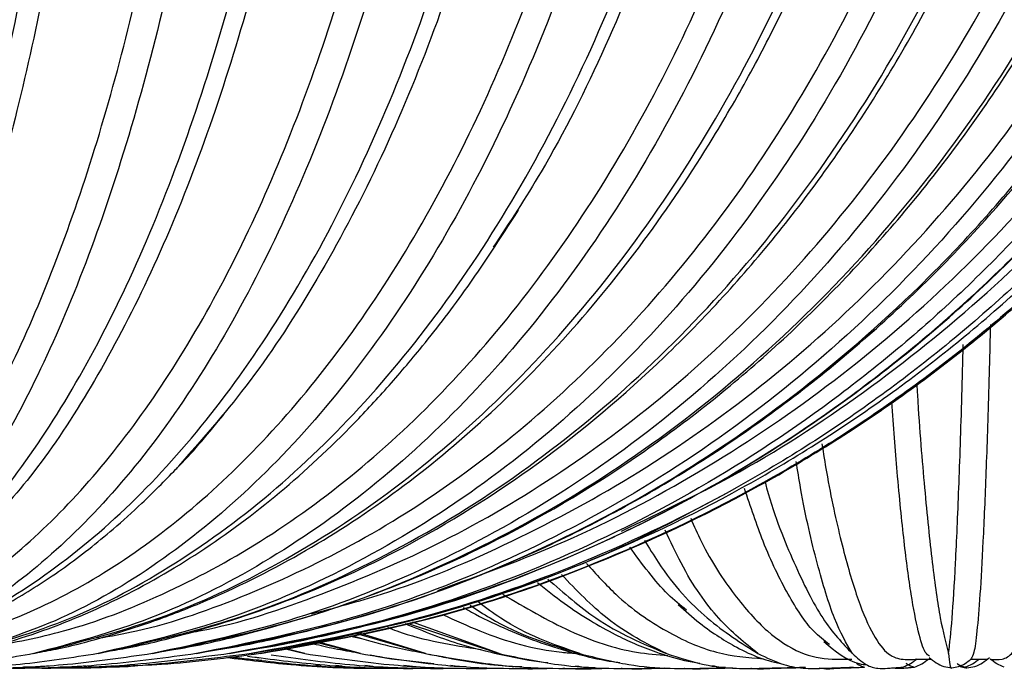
# Paper-space layout '_Izquierda' of a CAD drawing. Header units: millimetres. Extents: x -547 to 549, y -18 to 950.
# Tile 32 of 45: x 215 to 264, y 0 to 32. Entities that reach past the tile are written whole.
import ezdxf

# ---------------------------------------------------------------- set-up
doc = ezdxf.new("R2010")
doc.units = ezdxf.units.MM

psp = doc.layouts.new('_Izquierda')

# ---------------------------------------------------------------- linework, layer by layer
at = {"color": 7, "linetype": 'Continuous', "lineweight": 25}
for p, q in [((233.962, 2.315), (238.515, 0.804)), ((238.515, 0.804), (234.215, 2.367)), ((231.147, 1.664), (231.686, 1.559)), ((231.45, 1.793), (234.873, 0.804)), ((234.873, 0.804), (231.589, 1.822)), ((227.865, 1.049), (228.89, 0.804)), ((228.89, 0.804), (227.888, 1.054)), ((229.442, 1.376), (231.647, 0.804)), ((231.647, 0.804), (229.509, 1.39)), ((226.04, 0.677), (226.644, 0.586)), ((259.239, 0.532), (259.948, 0.532)), ((261.915, 0.532), (262.712, 0.532)), ((229.437, 0.225), (229.692, 0.201)), ((230.404, 0.224), (230.732, 0.193)), ((231.856, 0.224), (232.251, 0.184)), ((233.768, 0.224), (234.224, 0.175))]:
    psp.add_line(p, q, dxfattribs=at)
for points, knots in [([(198.879, 0.571), (199.623, 0.633), (201.237, 0.767), (203.722, 1.834), (206.329, 3.644), (208.919, 6.276), (211.444, 9.718), (213.855, 13.958), (216.104, 18.945), (218.147, 24.602), (219.948, 30.828), (221.478, 37.5), (222.719, 44.485), (223.667, 51.647), (224.323, 58.855), (224.702, 65.989), (224.824, 73.032), (224.702, 80.076), (224.323, 87.209), (223.667, 94.417), (222.719, 101.58), (221.478, 108.565), (219.948, 115.237), (218.147, 121.463), (216.104, 127.12), (213.855, 132.107), (211.444, 136.347), (208.919, 139.789), (206.329, 142.421), (203.722, 144.231), (201.25, 145.293), (199.651, 145.427), (198.92, 145.488)], [0, 0, 0, 0, 0.027329, 0.059252, 0.092167, 0.125939, 0.16041, 0.195397, 0.2307, 0.26611, 0.301411, 0.336393, 0.370857, 0.40462, 0.437525, 0.469436, 0.50025, 0.531063, 0.562975, 0.595879, 0.629642, 0.664106, 0.699088, 0.734389, 0.769799, 0.805103, 0.84009, 0.87456, 0.908332, 0.941247, 0.973171, 1, 1, 1, 1]), ([(199.119, 0.804), (199.995, 1.319), (201.746, 2.349), (204.285, 5.161), (206.708, 8.855), (208.978, 13.473), (211.065, 18.922), (212.936, 25.132), (214.568, 32.02), (215.937, 39.481), (217.023, 47.414), (217.811, 55.713), (218.291, 64.268), (218.455, 72.982), (218.295, 81.703), (217.816, 90.292), (217.028, 98.605), (215.943, 106.544), (214.576, 114.009), (212.946, 120.896), (211.074, 127.113), (208.99, 132.567), (206.72, 137.187), (204.296, 140.888), (201.758, 143.707), (199.999, 144.743), (199.119, 145.261)], [0, 0, 0, 0, 0.0415466, 0.0830538, 0.1248915, 0.1663941, 0.2079477, 0.249771, 0.2912437, 0.3328588, 0.3746407, 0.4160973, 0.4577912, 0.4997661, 0.5417224, 0.5835033, 0.6253542, 0.6668347, 0.7084302, 0.7502272, 0.7916871, 0.8333544, 0.8750907, 0.9165444, 0.9582891, 1, 1, 1, 1]), ([(203.599, 0.725), (204.081, 0.762), (205.706, 0.887), (208.482, 1.849), (211.911, 3.639), (215.317, 6.277), (218.638, 9.718), (221.81, 13.958), (224.768, 18.945), (227.455, 24.602), (229.823, 30.828), (231.835, 37.5), (233.469, 44.485), (234.714, 51.647), (235.578, 58.855), (236.076, 65.989), (236.237, 73.032), (236.076, 80.076), (235.578, 87.209), (234.714, 94.417), (233.469, 101.58), (231.835, 108.565), (229.823, 115.237), (227.455, 121.463), (224.768, 127.12), (221.81, 132.107), (218.638, 136.347), (215.317, 139.788), (211.911, 142.425), (208.482, 144.216), (205.701, 145.179), (204.071, 145.304), (203.584, 145.342)], [0, 0, 0, 0, 0.013855, 0.046667, 0.080497, 0.115209, 0.150638, 0.186598, 0.222883, 0.259278, 0.295561, 0.331516, 0.366938, 0.40164, 0.43546, 0.468259, 0.499929, 0.5316, 0.564399, 0.598218, 0.632921, 0.668343, 0.704298, 0.740581, 0.776975, 0.813261, 0.849221, 0.88465, 0.919362, 0.953192, 0.986004, 1, 1, 1, 1]), ([(203.625, 145.261), (204.652, 144.745), (206.705, 143.715), (209.68, 140.903), (212.519, 137.21), (215.178, 132.592), (217.621, 127.143), (219.813, 120.932), (221.724, 114.045), (223.326, 106.584), (224.597, 98.651), (225.52, 90.352), (226.082, 81.797), (226.273, 73.083), (226.086, 64.361), (225.526, 55.772), (224.603, 47.46), (223.333, 39.521), (221.733, 32.056), (219.824, 25.169), (217.632, 18.951), (215.191, 13.498), (212.534, 8.878), (209.694, 5.177), (206.719, 2.358), (204.656, 1.322), (203.625, 0.804)], [0, 0, 0, 0, 0.041547, 0.083054, 0.124892, 0.166394, 0.207948, 0.249771, 0.291244, 0.332859, 0.374641, 0.416097, 0.457791, 0.499766, 0.541722, 0.583503, 0.625354, 0.666835, 0.70843, 0.750227, 0.791687, 0.833354, 0.875091, 0.916544, 0.958289, 1, 1, 1, 1]), ([(203.625, 0.804), (204.832, 1.319), (207.245, 2.349), (210.744, 5.161), (214.084, 8.855), (217.212, 13.473), (220.087, 18.922), (222.666, 25.132), (224.915, 32.02), (226.802, 39.481), (228.298, 47.414), (229.384, 55.713), (230.046, 64.268), (230.27, 72.982), (230.051, 81.703), (229.391, 90.292), (228.305, 98.605), (226.81, 106.544), (224.926, 114.009), (222.68, 120.896), (220.101, 127.113), (217.228, 132.567), (214.101, 137.187), (210.76, 140.888), (207.262, 143.707), (204.837, 144.743), (203.625, 145.261)], [0, 0, 0, 0, 0.041547, 0.083054, 0.124892, 0.166394, 0.207948, 0.249771, 0.291244, 0.332859, 0.374641, 0.416097, 0.457791, 0.499766, 0.541722, 0.583503, 0.625354, 0.666835, 0.70843, 0.750227, 0.791687, 0.833354, 0.875091, 0.916544, 0.958289, 1, 1, 1, 1]), ([(207.894, 145.261), (209.245, 144.745), (211.945, 143.715), (215.857, 140.903), (219.59, 137.21), (223.087, 132.592), (226.3, 127.143), (229.182, 120.932), (231.695, 114.045), (233.802, 106.584), (235.474, 98.651), (236.688, 90.352), (237.427, 81.797), (237.679, 73.083), (237.433, 64.361), (236.696, 55.772), (235.482, 47.46), (233.812, 39.521), (231.707, 32.056), (229.197, 25.169), (226.314, 18.951), (223.104, 13.498), (219.609, 8.878), (215.875, 5.177), (211.963, 2.358), (209.25, 1.322), (207.894, 0.804)], [0, 0, 0, 0, 0.041547, 0.083054, 0.124892, 0.166394, 0.207948, 0.249771, 0.291244, 0.332859, 0.374641, 0.416097, 0.457791, 0.499766, 0.541722, 0.583503, 0.625354, 0.666835, 0.70843, 0.750227, 0.791687, 0.833354, 0.875091, 0.916544, 0.958289, 1, 1, 1, 1]), ([(207.894, 0.804), (209.414, 1.319), (212.451, 2.349), (216.855, 5.161), (221.058, 8.855), (224.996, 13.473), (228.614, 18.922), (231.86, 25.132), (234.69, 32.02), (237.064, 39.481), (238.947, 47.414), (240.314, 55.713), (241.147, 64.268), (241.429, 72.982), (241.153, 81.703), (240.322, 90.292), (238.956, 98.605), (237.074, 106.544), (234.704, 114.009), (231.877, 120.896), (228.631, 127.113), (225.015, 132.567), (221.08, 137.187), (216.875, 140.888), (212.472, 143.707), (209.42, 144.743), (207.894, 145.261)], [0, 0, 0, 0, 0.041547, 0.083054, 0.124892, 0.166394, 0.207948, 0.249771, 0.291244, 0.332859, 0.374641, 0.416097, 0.457791, 0.499766, 0.541722, 0.583503, 0.625354, 0.666835, 0.70843, 0.750227, 0.791687, 0.833354, 0.875091, 0.916544, 0.958289, 1, 1, 1, 1]), ([(208.105, 0.822), (208.311, 0.837), (209.914, 0.957), (212.929, 1.865), (217.127, 3.635), (221.295, 6.279), (225.36, 9.717), (229.241, 13.958), (232.862, 18.945), (236.151, 24.602), (239.049, 30.828), (241.512, 37.5), (243.511, 44.485), (245.035, 51.647), (246.092, 58.855), (246.701, 65.989), (246.898, 73.032), (246.701, 80.076), (246.092, 87.209), (245.035, 94.417), (243.511, 101.58), (241.512, 108.565), (239.049, 115.237), (236.151, 121.463), (232.862, 127.12), (229.241, 132.107), (225.36, 136.347), (221.295, 139.786), (217.127, 142.43), (212.929, 144.2), (209.916, 145.107), (208.315, 145.227), (208.111, 145.242)], [0, 0, 0, 0, 0.0049256, 0.0383465, 0.072805, 0.1081613, 0.1442485, 0.1808763, 0.2178357, 0.2549062, 0.291863, 0.3284858, 0.3645657, 0.3999127, 0.4343601, 0.4677685, 0.5000271, 0.5322857, 0.5656941, 0.6001415, 0.6354885, 0.6715684, 0.7081912, 0.7451481, 0.7822185, 0.8191779, 0.8558057, 0.891893, 0.9272492, 0.9617077, 0.9951286, 1, 1, 1, 1]), ([(211.86, 145.261), (213.512, 144.745), (216.816, 143.715), (221.603, 140.903), (226.172, 137.21), (230.451, 132.592), (234.384, 127.143), (237.911, 120.932), (240.987, 114.045), (243.566, 106.584), (245.612, 98.651), (247.098, 90.352), (248.003, 81.797), (248.31, 73.083), (248.009, 64.361), (247.107, 55.772), (245.622, 47.46), (243.578, 39.521), (241.002, 32.056), (237.929, 25.169), (234.402, 18.951), (230.473, 13.498), (226.195, 8.878), (221.625, 5.177), (216.838, 2.358), (213.519, 1.322), (211.86, 0.804)], [0, 0, 0, 0, 0.041547, 0.083054, 0.124892, 0.166394, 0.207948, 0.249771, 0.291244, 0.332859, 0.374641, 0.416097, 0.457791, 0.499766, 0.541722, 0.583503, 0.625354, 0.666835, 0.70843, 0.750227, 0.791687, 0.833354, 0.875091, 0.916544, 0.958289, 1, 1, 1, 1]), ([(211.86, 0.804), (213.667, 1.319), (217.281, 2.349), (222.521, 5.161), (227.521, 8.855), (232.205, 13.473), (236.51, 18.922), (240.371, 25.132), (243.738, 32.02), (246.562, 39.481), (248.802, 47.414), (250.428, 55.713), (251.419, 64.268), (251.756, 72.982), (251.427, 81.703), (250.439, 90.292), (248.813, 98.605), (246.574, 106.544), (243.755, 114.009), (240.391, 120.896), (236.53, 127.113), (232.229, 132.567), (227.546, 137.187), (222.545, 140.888), (217.306, 143.707), (213.675, 144.743), (211.86, 145.261)], [0, 0, 0, 0, 0.041547, 0.083054, 0.124892, 0.166394, 0.207948, 0.249771, 0.291244, 0.332859, 0.374641, 0.416097, 0.457791, 0.499766, 0.541722, 0.583503, 0.625354, 0.666835, 0.70843, 0.750227, 0.791687, 0.833354, 0.875091, 0.916544, 0.958289, 1, 1, 1, 1]), ([(215.458, 145.261), (217.387, 144.745), (221.243, 143.715), (226.83, 140.903), (232.162, 137.21), (237.157, 132.592), (241.746, 127.143), (245.863, 120.932), (249.453, 114.045), (252.464, 106.584), (254.851, 98.651), (256.585, 90.352), (257.642, 81.797), (258, 73.083), (257.65, 64.361), (256.596, 55.772), (254.863, 47.46), (252.477, 39.521), (249.471, 32.056), (245.885, 25.169), (241.768, 18.951), (237.182, 13.498), (232.189, 8.878), (226.856, 5.177), (221.269, 2.358), (217.395, 1.322), (215.458, 0.804)], [0, 0, 0, 0, 0.041547, 0.083054, 0.124892, 0.166394, 0.207948, 0.249771, 0.291244, 0.332859, 0.374641, 0.416097, 0.457791, 0.499766, 0.541722, 0.583503, 0.625354, 0.666835, 0.70843, 0.750227, 0.791687, 0.833354, 0.875091, 0.916544, 0.958289, 1, 1, 1, 1]), ([(215.458, 0.804), (217.526, 1.319), (221.659, 2.349), (227.652, 5.161), (233.37, 8.855), (238.727, 13.473), (243.65, 18.922), (248.066, 25.132), (251.917, 32.02), (255.147, 39.481), (257.708, 47.414), (259.568, 55.713), (260.701, 64.268), (261.086, 72.982), (260.71, 81.703), (259.58, 90.292), (257.721, 98.605), (255.161, 106.544), (251.936, 114.009), (248.089, 120.896), (243.673, 127.113), (238.754, 132.567), (233.399, 137.187), (227.679, 140.888), (221.687, 143.707), (217.534, 144.743), (215.458, 145.261)], [0, 0, 0, 0, 0.041547, 0.083054, 0.124892, 0.166394, 0.207948, 0.249771, 0.291244, 0.332859, 0.374641, 0.416097, 0.457791, 0.499766, 0.541722, 0.583503, 0.625354, 0.666835, 0.70843, 0.750227, 0.791687, 0.833354, 0.875091, 0.916544, 0.958289, 1, 1, 1, 1]), ([(218.634, 145.261), (220.808, 144.745), (225.155, 143.715), (231.454, 140.903), (237.465, 137.21), (243.097, 132.592), (248.271, 127.143), (252.913, 120.932), (256.96, 114.045), (260.354, 106.584), (263.046, 98.651), (265.001, 90.352), (266.192, 81.797), (266.597, 73.083), (266.201, 64.361), (265.014, 55.772), (263.06, 47.46), (260.369, 39.521), (256.98, 32.056), (252.937, 25.169), (248.295, 18.951), (243.125, 13.498), (237.496, 8.878), (231.483, 5.177), (225.184, 2.358), (220.817, 1.322), (218.634, 0.804)], [0, 0, 0, 0, 0.041547, 0.083054, 0.124892, 0.166394, 0.207948, 0.249771, 0.291244, 0.332859, 0.374641, 0.416097, 0.457791, 0.499766, 0.541722, 0.583503, 0.625354, 0.666835, 0.70843, 0.750227, 0.791687, 0.833354, 0.875091, 0.916544, 0.958289, 1, 1, 1, 1]), ([(218.634, 0.804), (220.929, 1.319), (225.516, 2.349), (232.167, 5.161), (238.513, 8.855), (244.459, 13.473), (249.923, 18.922), (254.824, 25.132), (259.098, 32.02), (262.682, 39.481), (265.525, 47.414), (267.589, 55.713), (268.847, 64.268), (269.274, 72.982), (268.856, 81.703), (267.602, 90.292), (265.539, 98.605), (262.698, 106.544), (259.119, 114.009), (254.85, 120.896), (249.948, 127.113), (244.489, 132.567), (238.546, 137.187), (232.197, 140.888), (225.548, 143.707), (220.938, 144.743), (218.634, 145.261)], [0, 0, 0, 0, 0.0415466, 0.0830538, 0.1248915, 0.1663941, 0.2079477, 0.249771, 0.2912437, 0.3328588, 0.3746407, 0.4160973, 0.4577912, 0.4997661, 0.5417224, 0.5835033, 0.6253542, 0.6668347, 0.7084302, 0.7502272, 0.7916871, 0.8333544, 0.8750907, 0.9165444, 0.9582891, 1, 1, 1, 1]), ([(218.961, 0.888), (219.307, 0.946), (220.611, 1.164), (223.761, 1.947), (228.37, 3.451), (234.308, 6.196), (240.529, 10.09), (246.817, 15.371), (252.496, 21.585), (257.481, 28.638), (261.695, 36.417), (265.065, 44.784), (267.541, 53.612), (269.084, 62.75), (269.669, 72.066), (269.284, 81.4), (267.936, 90.598), (265.65, 99.497), (262.457, 107.974), (258.415, 115.88), (253.582, 123.09), (248.035, 129.492), (241.871, 134.967), (235.736, 139.063), (229.866, 141.99), (225.511, 143.589), (222.224, 144.496), (220.408, 144.931), (219.292, 145.125), (218.899, 145.193)], [0, 0, 0, 0, 0.006187, 0.023373, 0.057018, 0.090752, 0.135889, 0.180708, 0.225748, 0.270697, 0.315493, 0.360593, 0.405388, 0.450207, 0.49521, 0.540168, 0.585012, 0.630026, 0.674788, 0.719788, 0.764748, 0.809561, 0.854702, 0.899577, 0.933255, 0.967054, 0.980187, 0.993029, 1, 1, 1, 1]), ([(221.336, 145.261), (223.722, 144.745), (228.491, 143.715), (235.403, 140.903), (241.998, 137.21), (248.177, 132.592), (253.855, 127.143), (258.948, 120.932), (263.389, 114.045), (267.113, 106.584), (270.067, 98.651), (272.212, 90.352), (273.519, 81.797), (273.963, 73.083), (273.529, 64.361), (272.226, 55.772), (270.082, 47.46), (267.13, 39.521), (263.411, 32.056), (258.974, 25.169), (253.881, 18.951), (248.208, 13.498), (242.032, 8.878), (235.434, 5.177), (228.523, 2.358), (223.731, 1.322), (221.336, 0.804)], [0, 0, 0, 0, 0.041547, 0.083054, 0.124892, 0.166394, 0.207948, 0.249771, 0.291244, 0.332859, 0.374641, 0.416097, 0.457791, 0.499766, 0.541722, 0.583503, 0.625354, 0.666835, 0.70843, 0.750227, 0.791687, 0.833354, 0.875091, 0.916544, 0.958289, 1, 1, 1, 1]), ([(221.336, 0.804), (223.822, 1.319), (228.792, 2.349), (235.995, 5.161), (242.87, 8.855), (249.311, 13.473), (255.229, 18.922), (260.538, 25.132), (265.167, 32.02), (269.049, 39.481), (272.129, 47.414), (274.365, 55.713), (275.727, 64.268), (276.19, 72.982), (275.737, 81.703), (274.379, 90.292), (272.144, 98.605), (269.066, 106.544), (265.19, 114.009), (260.565, 120.896), (255.256, 127.113), (249.343, 132.567), (242.905, 137.187), (236.028, 140.888), (228.825, 143.707), (223.832, 144.743), (221.336, 145.261)], [0, 0, 0, 0, 0.041547, 0.083054, 0.124892, 0.166394, 0.207948, 0.249771, 0.291244, 0.332859, 0.374641, 0.416097, 0.457791, 0.499766, 0.541722, 0.583503, 0.625354, 0.666835, 0.70843, 0.750227, 0.791687, 0.833354, 0.875091, 0.916544, 0.958289, 1, 1, 1, 1]), ([(221.793, 0.912), (222.104, 0.961), (223.451, 1.169), (226.792, 1.939), (231.772, 3.437), (238.19, 6.178), (244.917, 10.066), (251.719, 15.344), (257.864, 21.557), (263.261, 28.61), (267.825, 36.392), (271.475, 44.763), (274.157, 53.598), (275.828, 62.742), (276.462, 72.065), (276.044, 81.406), (274.584, 90.611), (272.108, 99.516), (268.65, 107.998), (264.272, 115.908), (259.04, 123.119), (253.037, 129.519), (246.368, 134.992), (239.734, 139.083), (233.39, 142.004), (228.683, 143.6), (225.132, 144.504), (223.234, 144.925), (222.095, 145.108), (221.737, 145.166)], [0, 0, 0, 0, 0.005171, 0.022385, 0.056088, 0.089882, 0.135105, 0.180012, 0.225146, 0.270192, 0.315088, 0.36029, 0.405188, 0.450112, 0.49522, 0.540283, 0.585232, 0.630351, 0.675215, 0.720315, 0.765373, 0.81028, 0.855511, 0.900472, 0.93421, 0.968068, 0.981223, 0.994087, 1, 1, 1, 1]), ([(223.522, 145.261), (226.082, 144.745), (231.198, 143.715), (238.613, 140.903), (245.69, 137.21), (252.319, 132.592), (258.41, 127.143), (263.874, 120.932), (268.639, 114.045), (272.635, 106.584), (275.804, 98.651), (278.105, 90.352), (279.507, 81.797), (279.983, 73.083), (279.518, 64.361), (278.12, 55.772), (275.82, 47.46), (272.652, 39.521), (268.662, 32.056), (263.903, 25.169), (258.438, 18.951), (252.352, 13.498), (245.726, 8.878), (238.648, 5.177), (231.233, 2.358), (226.092, 1.322), (223.522, 0.804)], [0, 0, 0, 0, 0.041547, 0.083054, 0.124892, 0.166394, 0.207948, 0.249771, 0.291244, 0.332859, 0.374641, 0.416097, 0.457791, 0.499766, 0.541722, 0.583503, 0.625354, 0.666835, 0.70843, 0.750227, 0.791687, 0.833354, 0.875091, 0.916544, 0.958289, 1, 1, 1, 1]), ([(223.522, 0.804), (226.16, 1.319), (231.433, 2.349), (239.077, 5.161), (246.371, 8.855), (253.205, 13.473), (259.484, 18.922), (265.118, 25.132), (270.029, 32.02), (274.148, 39.481), (277.416, 47.414), (279.788, 55.713), (281.234, 64.268), (281.724, 72.982), (281.244, 81.703), (279.803, 90.292), (277.432, 98.605), (274.166, 106.544), (270.053, 114.009), (265.147, 120.896), (259.513, 127.113), (253.239, 132.567), (246.409, 137.187), (239.112, 140.888), (231.469, 143.707), (226.171, 144.743), (223.522, 145.261)], [0, 0, 0, 0, 0.041547, 0.083054, 0.124892, 0.166394, 0.207948, 0.249771, 0.291244, 0.332859, 0.374641, 0.416097, 0.457791, 0.499766, 0.541722, 0.583503, 0.625354, 0.666835, 0.70843, 0.750227, 0.791687, 0.833354, 0.875091, 0.916544, 0.958289, 1, 1, 1, 1]), ([(224.09, 0.931), (224.369, 0.972), (225.744, 1.173), (229.232, 1.933), (234.507, 3.426), (241.307, 6.163), (248.436, 10.047), (255.646, 15.322), (262.163, 21.533), (267.886, 28.587), (272.728, 36.371), (276.601, 44.746), (279.447, 53.585), (281.22, 62.735), (281.893, 72.064), (281.45, 81.412), (279.9, 90.622), (277.272, 99.533), (273.604, 108.019), (268.959, 115.931), (263.41, 123.142), (257.044, 129.542), (249.974, 135.011), (242.943, 139.098), (236.221, 142.016), (231.235, 143.609), (227.474, 144.51), (225.515, 144.921), (224.366, 145.096), (224.041, 145.145)], [0, 0, 0, 0, 0.0043735, 0.0216097, 0.055357, 0.0891972, 0.1344854, 0.179462, 0.2246682, 0.2697906, 0.3147655, 0.3600489, 0.40503, 0.4500373, 0.4952306, 0.5403786, 0.5854115, 0.6306139, 0.6755594, 0.7207392, 0.7658739, 0.810854, 0.8561556, 0.9011821, 0.9349676, 0.9688699, 0.9820424, 0.9949224, 1, 1, 1, 1]), ([(225.158, 145.261), (227.851, 144.745), (233.234, 143.715), (241.036, 140.903), (248.481, 137.21), (255.456, 132.592), (261.865, 127.143), (267.614, 120.932), (272.627, 114.045), (276.831, 106.584), (280.166, 98.651), (282.587, 90.352), (284.062, 81.797), (284.563, 73.083), (284.073, 64.361), (282.603, 55.772), (280.182, 47.46), (276.849, 39.521), (272.651, 32.056), (267.644, 25.169), (261.894, 18.951), (255.491, 13.498), (248.519, 8.878), (241.072, 5.177), (233.27, 2.358), (227.862, 1.322), (225.158, 0.804)], [0, 0, 0, 0, 0.041547, 0.083054, 0.124892, 0.166394, 0.207948, 0.249771, 0.291244, 0.332859, 0.374641, 0.416097, 0.457791, 0.499766, 0.541722, 0.583503, 0.625354, 0.666835, 0.70843, 0.750227, 0.791687, 0.833354, 0.875091, 0.916544, 0.958289, 1, 1, 1, 1]), ([(225.158, 0.804), (227.906, 1.319), (233.4, 2.349), (241.363, 5.161), (248.962, 8.855), (256.081, 13.473), (262.622, 18.922), (268.491, 25.132), (273.607, 32.02), (277.899, 39.481), (281.302, 47.414), (283.774, 55.713), (285.28, 64.268), (285.791, 72.982), (285.291, 81.703), (283.79, 90.292), (281.319, 98.605), (277.917, 106.544), (273.632, 114.009), (268.521, 120.896), (262.653, 127.113), (256.116, 132.567), (249.001, 137.187), (241.399, 140.888), (233.437, 143.707), (227.917, 144.743), (225.158, 145.261)], [0, 0, 0, 0, 0.041547, 0.083054, 0.124892, 0.166394, 0.207948, 0.249771, 0.291244, 0.332859, 0.374641, 0.416097, 0.457791, 0.499766, 0.541722, 0.583503, 0.625354, 0.666835, 0.70843, 0.750227, 0.791687, 0.833354, 0.875091, 0.916544, 0.958289, 1, 1, 1, 1]), ([(225.818, 0.946), (226.065, 0.98), (227.453, 1.176), (231.039, 1.928), (236.53, 3.417), (243.608, 6.152), (251.029, 10.032), (258.536, 15.304), (265.323, 21.514), (271.284, 28.568), (276.328, 36.353), (280.363, 44.731), (283.328, 53.574), (285.176, 62.729), (285.877, 72.064), (285.416, 81.417), (283.801, 90.632), (281.062, 99.547), (277.24, 108.036), (272.402, 115.95), (266.622, 123.162), (259.992, 129.56), (252.63, 135.027), (245.311, 139.111), (238.314, 142.025), (233.124, 143.616), (229.21, 144.515), (227.215, 144.918), (226.068, 145.086), (225.776, 145.128)], [0, 0, 0, 0, 0.003724, 0.020978, 0.054762, 0.08864, 0.133981, 0.179013, 0.224279, 0.269463, 0.314502, 0.359852, 0.404901, 0.449978, 0.495241, 0.540459, 0.585561, 0.630832, 0.675844, 0.721089, 0.766286, 0.811326, 0.856684, 0.901764, 0.935588, 0.969527, 0.982713, 0.995606, 1, 1, 1, 1]), ([(226.218, 145.261), (229.002, 144.745), (234.566, 143.715), (242.632, 140.903), (250.328, 137.21), (257.539, 132.592), (264.164, 127.143), (270.108, 120.932), (275.29, 114.045), (279.636, 106.584), (283.084, 98.651), (285.587, 90.352), (287.112, 81.797), (287.63, 73.083), (287.123, 64.361), (285.603, 55.772), (283.101, 47.46), (279.655, 39.521), (275.315, 32.056), (270.139, 25.169), (264.195, 18.951), (257.575, 13.498), (250.368, 8.878), (242.669, 5.177), (234.604, 2.358), (229.013, 1.322), (226.218, 0.804)], [0, 0, 0, 0, 0.041547, 0.083054, 0.124892, 0.166394, 0.207948, 0.249771, 0.291244, 0.332859, 0.374641, 0.416097, 0.457791, 0.499766, 0.541722, 0.583503, 0.625354, 0.666835, 0.70843, 0.750227, 0.791687, 0.833354, 0.875091, 0.916544, 0.958289, 1, 1, 1, 1]), ([(226.218, 0.804), (229.033, 1.319), (234.66, 2.349), (242.817, 5.161), (250.6, 8.855), (257.893, 13.473), (264.593, 18.922), (270.604, 25.132), (275.845, 32.02), (280.241, 39.481), (283.727, 47.414), (286.259, 55.713), (287.801, 64.268), (288.325, 72.982), (287.813, 81.703), (286.275, 90.292), (283.745, 98.605), (280.26, 106.544), (275.871, 114.009), (270.635, 120.896), (264.624, 127.113), (257.929, 132.567), (250.641, 137.187), (242.854, 140.888), (234.698, 143.707), (229.044, 144.743), (226.218, 145.261)], [0, 0, 0, 0, 0.041547, 0.083054, 0.124892, 0.166394, 0.207948, 0.249771, 0.291244, 0.332859, 0.374641, 0.416097, 0.457791, 0.499766, 0.541722, 0.583503, 0.625354, 0.666835, 0.70843, 0.750227, 0.791687, 0.833354, 0.875091, 0.916544, 0.958289, 1, 1, 1, 1]), ([(226.685, 0.804), (229.522, 1.319), (235.194, 2.349), (243.416, 5.161), (251.262, 8.855), (258.612, 13.473), (265.366, 18.922), (271.425, 25.132), (276.708, 32.02), (281.138, 39.481), (284.652, 47.414), (287.204, 55.713), (288.759, 64.268), (289.287, 72.982), (288.77, 81.703), (287.221, 90.292), (284.67, 98.605), (281.158, 106.544), (276.734, 114.009), (271.456, 120.896), (265.397, 127.113), (258.649, 132.567), (251.302, 137.187), (243.454, 140.888), (235.233, 143.707), (229.533, 144.743), (226.685, 145.261)], [0, 0, 0, 0, 0.041547, 0.083054, 0.124892, 0.166394, 0.207948, 0.249771, 0.291244, 0.332859, 0.374641, 0.416097, 0.457791, 0.499766, 0.541722, 0.583503, 0.625354, 0.666835, 0.70843, 0.750227, 0.791687, 0.833354, 0.875091, 0.916544, 0.958289, 1, 1, 1, 1]), ([(213.235, 1.125), (214.47, 1.36), (217.376, 1.913), (221.89, 3.662), (226.758, 6.271), (231.501, 9.719), (236.032, 13.957), (240.258, 18.945), (244.097, 24.602), (247.48, 30.828), (250.354, 37.5), (252.687, 44.485), (254.467, 51.647), (255.7, 58.855), (256.411, 65.989), (256.641, 73.032), (256.411, 80.076), (255.7, 87.209), (254.467, 94.417), (252.687, 101.58), (250.354, 108.565), (247.48, 115.237), (244.097, 121.463), (240.258, 127.12), (236.032, 132.108), (231.501, 136.345), (226.758, 139.794), (221.89, 142.402), (217.402, 144.143), (214.524, 144.692), (213.317, 144.922)], [0, 0, 0, 0, 0.026156, 0.061544, 0.097854, 0.134914, 0.17253, 0.210486, 0.248556, 0.28651, 0.32412, 0.361173, 0.397474, 0.43285, 0.467159, 0.500288, 0.533417, 0.567726, 0.603102, 0.639403, 0.676456, 0.714066, 0.75202, 0.79009, 0.828046, 0.865661, 0.902722, 0.939032, 0.97442, 1, 1, 1, 1]), ([(218.63, 1.561), (219.267, 1.674), (221.784, 2.123), (226.129, 3.679), (231.619, 6.266), (236.967, 9.721), (242.075, 13.957), (246.839, 18.945), (251.168, 24.602), (254.982, 30.828), (258.222, 37.5), (260.853, 44.485), (262.859, 51.647), (264.25, 58.855), (265.052, 65.989), (265.311, 73.032), (265.052, 80.076), (264.25, 87.209), (262.859, 94.417), (260.853, 101.58), (258.222, 108.565), (254.982, 115.237), (251.168, 121.463), (246.839, 127.12), (242.075, 132.108), (236.967, 136.344), (231.619, 139.798), (226.128, 142.386), (221.788, 143.941), (219.273, 144.389), (218.64, 144.502)], [0, 0, 0, 0, 0.012318, 0.048719, 0.086069, 0.124191, 0.162885, 0.201928, 0.241089, 0.28013, 0.318818, 0.356932, 0.394272, 0.430662, 0.465955, 0.500032, 0.53411, 0.569402, 0.605792, 0.643132, 0.681247, 0.719935, 0.758976, 0.798137, 0.83718, 0.875873, 0.913996, 0.951346, 0.987747, 1, 1, 1, 1]), ([(230.423, 144.483), (231.998, 144.185), (236.395, 143.354), (243.371, 140.886), (251.203, 137.214), (258.535, 132.59), (265.273, 127.144), (271.317, 120.932), (276.587, 114.045), (281.006, 106.584), (284.512, 98.651), (287.057, 90.352), (288.608, 81.797), (289.135, 73.083), (288.62, 64.361), (287.074, 55.772), (284.529, 47.46), (281.026, 39.521), (276.612, 32.056), (271.348, 25.169), (265.304, 18.951), (258.572, 13.498), (251.243, 8.878), (243.413, 5.177), (235.212, 2.358), (229.526, 1.322), (226.685, 0.804)], [0, 0, 0, 0, 0.023578, 0.065864, 0.108486, 0.150766, 0.193099, 0.235706, 0.277957, 0.320352, 0.362917, 0.405151, 0.447626, 0.490388, 0.533131, 0.575695, 0.618331, 0.660589, 0.702964, 0.745545, 0.787782, 0.83023, 0.872749, 0.91498, 0.957507, 1, 1, 1, 1]), ([(223.138, 1.84), (223.305, 1.869), (225.534, 2.252), (229.775, 3.697), (235.803, 6.261), (241.67, 9.722), (247.275, 13.956), (252.503, 18.945), (257.252, 24.602), (261.437, 30.828), (264.993, 37.5), (267.88, 44.485), (270.081, 51.647), (271.607, 58.855), (272.487, 65.989), (272.772, 73.032), (272.487, 80.076), (271.607, 87.209), (270.081, 94.417), (267.88, 101.58), (264.993, 108.565), (261.437, 115.237), (257.252, 121.463), (252.503, 127.12), (247.275, 132.108), (241.67, 136.343), (235.803, 139.804), (229.775, 142.367), (225.548, 143.809), (223.334, 144.19), (223.18, 144.217)], [0, 0, 0, 0, 0.00302, 0.040123, 0.078192, 0.117048, 0.156487, 0.196282, 0.236197, 0.27599, 0.315423, 0.354271, 0.39233, 0.429421, 0.465393, 0.500127, 0.534861, 0.570833, 0.607923, 0.645983, 0.684831, 0.724264, 0.764057, 0.803972, 0.843767, 0.883206, 0.922062, 0.960131, 0.997234, 1, 1, 1, 1]), ([(229.213, 2.776), (230.377, 3.082), (233.774, 3.974), (239.234, 6.299), (245.538, 9.712), (251.549, 13.959), (257.159, 18.944), (262.255, 24.602), (266.745, 30.828), (270.56, 37.5), (273.657, 44.485), (276.019, 51.647), (277.656, 58.855), (278.6, 65.989), (278.905, 73.032), (278.6, 80.076), (277.656, 87.209), (276.019, 94.417), (273.657, 101.58), (270.56, 108.565), (266.745, 115.237), (262.255, 121.463), (257.159, 127.121), (251.549, 132.105), (245.538, 136.354), (239.234, 139.764), (233.84, 142.067), (230.511, 142.943), (229.415, 143.232)], [0, 0, 0, 0, 0.0207199, 0.0604342, 0.1009696, 0.1421122, 0.1836273, 0.225267, 0.2667793, 0.3079162, 0.3484434, 0.3881472, 0.4268407, 0.464367, 0.5006019, 0.5368367, 0.5743631, 0.6130565, 0.6527604, 0.6932876, 0.7344245, 0.7759367, 0.8175765, 0.8590916, 0.9002341, 0.9407695, 0.9804839, 1, 1, 1, 1]), ([(202.99, 142.912), (203.235, 142.72), (204.243, 141.933), (205.963, 139.755), (208.124, 136.356), (210.184, 132.105), (212.106, 127.121), (213.852, 121.462), (215.391, 115.237), (216.698, 108.565), (217.759, 101.58), (218.568, 94.417), (219.129, 87.209), (219.453, 80.076), (219.557, 73.032), (219.453, 65.989), (219.129, 58.855), (218.568, 51.647), (217.759, 44.485), (216.698, 37.5), (215.391, 30.828), (213.852, 24.602), (212.106, 18.944), (210.184, 13.96), (208.124, 9.71), (205.964, 6.305), (204.18, 4.066), (203.106, 3.234), (202.796, 2.994)], [0, 0, 0, 0, 0.012868, 0.053041, 0.094045, 0.135663, 0.177658, 0.219779, 0.261771, 0.303383, 0.344378, 0.384541, 0.423681, 0.461641, 0.498295, 0.534948, 0.572908, 0.612049, 0.652211, 0.693207, 0.734819, 0.776811, 0.818932, 0.860927, 0.902544, 0.943548, 0.983721, 1, 1, 1, 1]), ([(235.476, 3.941), (237.596, 4.707), (242.048, 6.316), (248.502, 9.73), (254.833, 13.954), (260.734, 18.945), (266.096, 24.602), (270.82, 30.828), (274.834, 37.5), (278.092, 44.485), (280.578, 51.647), (282.3, 58.855), (283.294, 65.989), (283.615, 73.032), (283.294, 80.076), (282.3, 87.209), (280.578, 94.417), (278.092, 101.58), (274.834, 108.565), (270.82, 115.237), (266.096, 121.463), (260.734, 127.119), (254.834, 132.113), (248.499, 136.326), (242.701, 139.437), (238.935, 140.816), (237.496, 141.343)], [0, 0, 0, 0, 0.039132, 0.08215, 0.125814, 0.169872, 0.214063, 0.258118, 0.301775, 0.344786, 0.386922, 0.427986, 0.467811, 0.506266, 0.544721, 0.584546, 0.62561, 0.667746, 0.710756, 0.754414, 0.798469, 0.84266, 0.886718, 0.930382, 0.9734, 1, 1, 1, 1]), ([(212.696, 139.43), (213.624, 138.414), (215.569, 136.284), (218.329, 132.096), (220.98, 127.123), (223.385, 121.462), (225.506, 115.237), (227.307, 108.565), (228.769, 101.58), (229.884, 94.417), (230.657, 87.209), (231.103, 80.076), (231.247, 73.032), (231.103, 65.989), (230.657, 58.855), (229.884, 51.647), (228.769, 44.485), (227.307, 37.5), (225.506, 30.828), (223.385, 24.603), (220.98, 18.941), (218.329, 13.969), (215.573, 9.786), (213.632, 7.66), (212.707, 6.648)], [0, 0, 0, 0, 0.042944, 0.090007, 0.137497, 0.18513, 0.232617, 0.279674, 0.326034, 0.371452, 0.415714, 0.458641, 0.500091, 0.541541, 0.584468, 0.62873, 0.674148, 0.720508, 0.767566, 0.815052, 0.862685, 0.910175, 0.957239, 1, 1, 1, 1]), ([(244.583, 6.884), (246.553, 7.823), (250.866, 9.877), (257.065, 13.971), (263.174, 18.941), (268.714, 24.603), (273.599, 30.827), (277.749, 37.5), (281.117, 44.485), (283.686, 51.647), (285.467, 58.855), (286.494, 65.989), (286.826, 73.032), (286.494, 80.076), (285.467, 87.209), (283.686, 94.417), (281.117, 101.58), (277.749, 108.565), (273.599, 115.238), (268.714, 121.461), (263.175, 127.126), (257.06, 132.085), (251.506, 135.804), (247.875, 137.553), (246.581, 138.176)], [0, 0, 0, 0, 0.040391, 0.088418, 0.136881, 0.185489, 0.233948, 0.28197, 0.329279, 0.375627, 0.420796, 0.464602, 0.506901, 0.5492, 0.593006, 0.638175, 0.684523, 0.731832, 0.779853, 0.828313, 0.876921, 0.925383, 0.973411, 1, 1, 1, 1]), ([(223.679, 134.704), (224.446, 133.829), (226.431, 131.568), (229.337, 127.101), (232.372, 121.468), (235.038, 115.236), (237.305, 108.566), (239.145, 101.58), (240.549, 94.418), (241.521, 87.209), (242.082, 80.076), (242.264, 73.032), (242.082, 65.989), (241.521, 58.855), (240.549, 51.647), (239.145, 44.485), (237.305, 37.499), (235.038, 30.828), (232.372, 24.599), (229.34, 18.955), (226.096, 14.029), (223.748, 11.378), (222.62, 10.104)], [0, 0, 0, 0, 0.03354, 0.086655, 0.13993, 0.193041, 0.245673, 0.297524, 0.348322, 0.397827, 0.445839, 0.492199, 0.538558, 0.58657, 0.636075, 0.686873, 0.738725, 0.791356, 0.844467, 0.897742, 0.950857, 1, 1, 1, 1]), ([(238.296, 124.978), (239.078, 123.793), (241.081, 120.762), (243.83, 115.221), (246.539, 108.569), (248.724, 101.579), (250.395, 94.418), (251.552, 87.209), (252.219, 80.076), (252.435, 73.032), (252.219, 65.989), (251.552, 58.856), (250.395, 51.647), (248.724, 44.486), (246.539, 37.496), (243.83, 30.843), (241.055, 25.257), (239.024, 22.184), (238.213, 20.957)], [0, 0, 0, 0, 0.044035, 0.112662, 0.180668, 0.247666, 0.313304, 0.37727, 0.439308, 0.49921, 0.559112, 0.62115, 0.685116, 0.750753, 0.817752, 0.885758, 0.954384, 1, 1, 1, 1]), ([(215.627, 0.852), (215.981, 0.917), (217.194, 1.139), (219.227, 1.694), (221.719, 2.504), (224.975, 3.802), (228.965, 5.816), (233.556, 8.84), (237.907, 12.437), (241.982, 16.571), (245.753, 21.215), (248.727, 25.646), (251.022, 29.635), (252.779, 33.072), (254.44, 36.776), (256.049, 40.82), (256.992, 43.771), (257.477, 45.288)], [0, 0, 0, 0, 0.019284, 0.066054, 0.111823, 0.157533, 0.249179, 0.34133, 0.432827, 0.52417, 0.61601, 0.707811, 0.762587, 0.817569, 0.874312, 0.935352, 1, 1, 1, 1]), ([(209.707, 0.414), (210.006, 0.451), (211.094, 0.586), (212.866, 0.998), (215.801, 1.84), (219.344, 3.283), (223.464, 5.6), (227.412, 8.494), (230.517, 11.344), (232.875, 13.861), (234.766, 16.084), (237.035, 19.006), (238.598, 21.437), (239.472, 22.797)], [0, 0, 0, 0, 0.0259057, 0.0945036, 0.1609425, 0.2905658, 0.4203305, 0.5508723, 0.6799501, 0.7423447, 0.807008, 0.8920196, 1, 1, 1, 1]), ([(262.864, 0.532), (263.058, 0.512), (263.43, 0.473), (263.986, 0.75), (264.534, 1.827), (265.087, 3.645), (265.636, 6.277), (266.172, 9.712), (266.681, 13.982), (267.069, 17.865), (267.267, 20.526), (267.323, 21.28)], [0, 0, 0, 0, 0.119117, 0.228539, 0.341855, 0.45869, 0.578568, 0.700925, 0.825114, 0.950428, 1, 1, 1, 1]), ([(262.869, 17.126), (262.843, 16.081), (262.774, 13.351), (262.651, 9.736), (262.505, 6.271), (262.355, 3.645), (262.204, 1.833), (262.058, 0.756), (261.963, 0.621), (261.918, 0.557)], [0, 0, 0, 0, 0.099351, 0.259558, 0.417402, 0.572048, 0.722768, 0.868949, 1, 1, 1, 1]), ([(260.798, 0.804), (260.856, 1.32), (260.973, 2.351), (261.144, 5.154), (261.306, 8.883), (261.433, 12.572), (261.501, 15.274), (261.522, 16.133)], [0, 0, 0, 0, 0.223711, 0.447211, 0.67249, 0.895964, 1, 1, 1, 1]), ([(259.216, 14.179), (259.227, 13.998), (259.347, 11.987), (259.604, 8.93), (259.984, 5.163), (260.384, 2.361), (260.66, 1.323), (260.798, 0.804)], [0, 0, 0, 0, 0.024158, 0.268557, 0.511301, 0.755749, 1, 1, 1, 1]), ([(259.847, 0.669), (259.779, 0.716), (259.594, 0.844), (259.29, 1.843), (258.938, 3.638), (258.588, 6.289), (258.267, 9.459), (258.074, 12.089), (257.986, 13.281)], [0, 0, 0, 0, 0.102802, 0.280018, 0.462735, 0.650212, 0.841566, 1, 1, 1, 1]), ([(222.491, 9.951), (222.547, 10.007), (223.362, 10.82), (224.141, 11.774), (224.868, 12.662)], [0, 0, 0, 0, 0.068499, 1, 1, 1, 1]), ([(254.517, 11.204), (254.592, 10.735), (254.894, 8.847), (255.465, 6.307), (256.211, 3.638), (256.965, 1.829), (257.711, 0.75), (258.469, 0.473), (258.975, 0.512), (259.239, 0.532)], [0, 0, 0, 0, 0.05459, 0.219625, 0.381318, 0.538904, 0.691746, 0.839334, 1, 1, 1, 1]), ([(256.029, 0.804), (255.731, 1.316), (255.136, 2.339), (254.278, 5.203), (253.642, 7.871), (253.314, 9.889), (253.241, 10.336)], [0, 0, 0, 0, 0.303722, 0.607157, 0.913008, 1, 1, 1, 1]), ([(205.885, 0.365), (206.116, 0.396), (206.973, 0.511), (208.346, 0.861), (210.079, 1.399), (211.746, 2.064), (213.24, 2.78), (214.578, 3.519), (215.777, 4.257), (216.975, 5.074), (218.183, 5.978), (219.454, 7.027), (220.898, 8.315), (221.931, 9.376), (222.491, 9.951)], [0, 0, 0, 0, 0.037938, 0.141153, 0.240765, 0.337717, 0.433825, 0.505888, 0.578081, 0.651443, 0.726371, 0.802961, 0.893165, 1, 1, 1, 1]), ([(251.693, 9.33), (251.721, 9.227), (252.171, 7.586), (253.129, 5.238), (254.547, 2.342), (255.535, 1.317), (256.029, 0.804)], [0, 0, 0, 0, 0.0218254, 0.3464529, 0.6733585, 1, 1, 1, 1]), ([(226.958, 0.958), (227.171, 0.988), (228.553, 1.178), (232.187, 1.921), (237.799, 3.424), (244.293, 5.789), (248.326, 7.974), (250.317, 9.052)], [0, 0, 0, 0, 0.025993, 0.168478, 0.447472, 0.727258, 1, 1, 1, 1]), ([(254.894, 1.249), (254.627, 1.45), (253.933, 1.971), (252.829, 3.681), (251.681, 6.007), (250.984, 8.087), (250.68, 8.995)], [0, 0, 0, 0, 0.181391, 0.471514, 0.769195, 1, 1, 1, 1]), ([(248.012, 7.513), (248.186, 7.126), (248.877, 5.588), (250.152, 3.677), (251.793, 1.818), (253.424, 0.757), (254.827, 0.501), (255.68, 0.524), (256.004, 0.532)], [0, 0, 0, 0, 0.071056, 0.282636, 0.488843, 0.688841, 0.881966, 1, 1, 1, 1]), ([(251.344, 0.804), (250.696, 1.33), (249.401, 2.38), (247.864, 4.536), (247.014, 6.362), (246.755, 6.919)], [0, 0, 0, 0, 0.410303, 0.820218, 1, 1, 1, 1]), ([(245.718, 6.428), (245.945, 6.054), (246.942, 4.411), (248.825, 2.396), (250.504, 1.335), (251.344, 0.804)], [0, 0, 0, 0, 0.128658, 0.564505, 1, 1, 1, 1]), ([(247.804, 2.961), (247.494, 3.208), (246.534, 3.973), (245.618, 5.233), (244.998, 6.088)], [0, 0, 0, 0, 0.322409, 1, 1, 1, 1]), ([(242.852, 5.273), (243.331, 4.743), (244.616, 3.318), (246.777, 1.852), (249.228, 0.743), (250.843, 0.61), (251.619, 0.546)], [0, 0, 0, 0, 0.171513, 0.460328, 0.740446, 1, 1, 1, 1]), ([(240.937, 4.498), (241.722, 3.807), (243.633, 2.129), (245.637, 1.295), (246.816, 0.804)], [0, 0, 0, 0, 0.411399, 1, 1, 1, 1]), ([(246.816, 0.804), (245.823, 1.298), (244.048, 2.18), (242.356, 3.945), (241.61, 4.723)], [0, 0, 0, 0, 0.559035, 1, 1, 1, 1]), ([(240.425, 4.327), (240.865, 3.973), (241.754, 3.257), (243.007, 2.44), (244.178, 1.784), (245.254, 1.278), (246.385, 0.84), (247.469, 0.489), (248.211, 0.367), (248.465, 0.325)], [0, 0, 0, 0, 0.164732, 0.332806, 0.490728, 0.611539, 0.740668, 0.910972, 1, 1, 1, 1]), ([(238.697, 3.749), (239.802, 3.097), (241.982, 1.812), (244.736, 0.879), (246.366, 0.75), (246.884, 0.71)], [0, 0, 0, 0, 0.41253, 0.81349, 1, 1, 1, 1]), ([(236.74, 3.094), (236.877, 3.015), (237.541, 2.633), (238.754, 2.06), (240.388, 1.389), (242.081, 0.856), (243.423, 0.508), (244.263, 0.393), (244.493, 0.361)], [0, 0, 0, 0, 0.054883, 0.265616, 0.47692, 0.693086, 0.915946, 1, 1, 1, 1]), ([(237.075, 3.206), (237.406, 2.986), (239.167, 1.816), (241.016, 1.258), (242.517, 0.804)], [0, 0, 0, 0, 0.187459, 1, 1, 1, 1]), ([(242.517, 0.804), (241.194, 1.262), (239.489, 1.851), (237.865, 3.075), (237.502, 3.349)], [0, 0, 0, 0, 0.776647, 1, 1, 1, 1]), ([(247.388, 3.245), (247.746, 2.924), (248.437, 2.304), (249.424, 1.616), (250.367, 1.058), (251.425, 0.557), (252.215, 0.366), (252.605, 0.271)], [0, 0, 0, 0, 0.197593, 0.381959, 0.558538, 0.782189, 1, 1, 1, 1]), ([(235.707, 2.748), (236.32, 2.463), (238.259, 1.563), (240.49, 0.954), (242.096, 0.831), (242.333, 0.813)], [0, 0, 0, 0, 0.2830139, 0.8943346, 1, 1, 1, 1]), ([(232.975, 2.11), (233.134, 2.048), (234.648, 1.463), (236.209, 1.224), (237.605, 1.011)], [0, 0, 0, 0, 0.105035, 1, 1, 1, 1]), ([(233.85, 2.291), (234.777, 1.915), (236.317, 1.292), (238.55, 0.764), (239.956, 0.465), (240.786, 0.373), (240.937, 0.356)], [0, 0, 0, 0, 0.4002678, 0.6645263, 0.9391398, 1, 1, 1, 1]), ([(231.27, 1.688), (231.412, 1.643), (232.177, 1.404), (233.341, 1.109), (234.39, 0.906), (234.799, 0.827)], [0, 0, 0, 0, 0.122882, 0.658453, 1, 1, 1, 1]), ([(229.189, 1.324), (229.529, 1.241), (230.257, 1.062), (231.002, 0.936), (231.399, 0.869)], [0, 0, 0, 0, 0.4666083, 1, 1, 1, 1]), ([(254.607, 1.405), (255.175, 0.929), (255.863, 0.352), (256.633, 0.259), (256.767, 0.243)], [0, 0, 0, 0, 0.824922, 1, 1, 1, 1]), ([(215.458, 0.804), (214.308, 0.598), (212.182, 0.219), (209.247, 0.043), (207.394, 0.071), (206.523, 0.081), (206.445, 0.082)], [0, 0, 0, 0, 0.384756, 0.7107819, 0.974113, 1, 1, 1, 1]), ([(218.634, 0.804), (217.347, 0.599), (214.97, 0.219), (211.799, 0.048), (209.925, 0.069), (209.149, 0.078)], [0, 0, 0, 0, 0.408829, 0.755253, 1, 1, 1, 1]), ([(221.336, 0.804), (219.934, 0.599), (217.343, 0.22), (214.072, 0.053), (212.215, 0.071), (211.555, 0.077)], [0, 0, 0, 0, 0.432107, 0.798256, 1, 1, 1, 1]), ([(223.522, 0.804), (222.026, 0.6), (219.262, 0.222), (215.943, 0.058), (214.133, 0.072), (213.599, 0.076)], [0, 0, 0, 0, 0.454311, 0.839274, 1, 1, 1, 1]), ([(225.158, 0.804), (223.592, 0.6), (220.698, 0.223), (217.383, 0.061), (215.648, 0.072), (215.249, 0.075)], [0, 0, 0, 0, 0.476185, 0.879683, 1, 1, 1, 1]), ([(226.218, 0.804), (224.606, 0.601), (221.629, 0.225), (218.37, 0.065), (216.736, 0.073), (216.478, 0.074)], [0, 0, 0, 0, 0.498429, 0.920776, 1, 1, 1, 1]), ([(226.685, 0.804), (225.054, 0.585), (222.792, 0.28), (220.513, 0.198), (219.878, 0.175)], [0, 0, 0, 0, 0.721213, 1, 1, 1, 1]), ([(224.986, 0.616), (226.052, 0.486), (228.501, 0.187), (231.098, 0.068), (232.62, 0.073), (232.75, 0.073)], [0, 0, 0, 0, 0.413656, 0.950005, 1, 1, 1, 1]), ([(225.217, 0.641), (225.348, 0.621), (225.857, 0.543), (226.372, 0.505), (226.754, 0.476)], [0, 0, 0, 0, 0.258031, 1, 1, 1, 1]), ([(225.243, 0.644), (226.378, 0.503), (228.876, 0.192), (231.718, 0.064), (233.415, 0.073), (233.739, 0.074)], [0, 0, 0, 0, 0.402577, 0.885862, 1, 1, 1, 1]), ([(226.04, 0.677), (227.236, 0.523), (229.754, 0.198), (232.706, 0.061), (234.451, 0.072), (234.865, 0.075)], [0, 0, 0, 0, 0.408373, 0.859688, 1, 1, 1, 1]), ([(227.221, 0.734), (228.516, 0.557), (231.071, 0.208), (234.195, 0.057), (236.012, 0.072), (236.56, 0.076)], [0, 0, 0, 0, 0.417997, 0.824575, 1, 1, 1, 1]), ([(228.89, 0.804), (230.281, 0.599), (232.85, 0.22), (236.112, 0.052), (237.973, 0.07), (238.646, 0.077)], [0, 0, 0, 0, 0.429602, 0.793629, 1, 1, 1, 1]), ([(231.647, 0.804), (232.92, 0.599), (235.271, 0.219), (238.428, 0.047), (240.302, 0.069), (241.091, 0.078)], [0, 0, 0, 0, 0.406161, 0.750324, 1, 1, 1, 1]), ([(232.118, 0.737), (232.375, 0.688), (233.418, 0.489), (234.484, 0.392), (235.288, 0.319)], [0, 0, 0, 0, 0.246563, 1, 1, 1, 1]), ([(234.873, 0.804), (236.007, 0.598), (238.102, 0.219), (240.996, 0.043), (242.844, 0.071), (243.724, 0.081), (243.821, 0.082)], [0, 0, 0, 0, 0.3820978, 0.7058712, 0.967383, 1, 1, 1, 1]), ([(235.068, 0.773), (235.377, 0.71), (236.766, 0.425), (238.302, 0.196), (239.53, 0.16), (239.647, 0.157)], [0, 0, 0, 0, 0.206133, 0.924467, 1, 1, 1, 1]), ([(238.515, 0.804), (239.493, 0.598), (241.3, 0.218), (243.795, 0.043), (245.557, 0.073), (246.483, 0.086), (246.734, 0.089)], [0, 0, 0, 0, 0.358799, 0.66283, 0.908396, 1, 1, 1, 1]), ([(242.517, 0.804), (243.324, 0.598), (244.813, 0.219), (246.871, 0.043), (248.449, 0.076), (249.455, 0.091), (249.905, 0.1), (250.022, 0.103)], [0, 0, 0, 0, 0.324112, 0.59875, 0.820575, 0.953452, 1, 1, 1, 1]), ([(246.816, 0.804), (247.438, 0.598), (248.588, 0.218), (250.175, 0.043), (251.393, 0.076), (252.284, 0.094), (252.898, 0.11), (253.355, 0.122), (253.608, 0.13), (253.709, 0.133)], [0, 0, 0, 0, 0.272343, 0.503115, 0.68951, 0.801164, 0.89013, 0.956409, 1, 1, 1, 1]), ([(251.344, 0.804), (251.772, 0.598), (252.563, 0.218), (253.655, 0.043), (254.493, 0.076), (255.106, 0.094), (255.529, 0.11), (255.843, 0.122), (256.017, 0.13), (256.086, 0.133)], [0, 0, 0, 0, 0.272344, 0.503116, 0.689511, 0.801165, 0.890131, 0.956409, 1, 1, 1, 1]), ([(256.029, 0.804), (256.256, 0.598), (256.676, 0.218), (257.256, 0.043), (257.701, 0.076), (258.026, 0.094), (258.251, 0.11), (258.418, 0.122), (258.51, 0.13), (258.546, 0.133)], [0, 0, 0, 0, 0.272344, 0.503117, 0.689512, 0.801165, 0.890131, 0.95641, 1, 1, 1, 1]), ([(259.239, 0.532), (259.134, 0.448), (258.923, 0.279), (258.672, 0.182), (258.546, 0.133)], [0, 0, 0, 0, 0.499434, 1, 1, 1, 1]), ([(259.101, 0.133), (259.226, 0.181), (259.478, 0.279), (259.69, 0.448), (259.796, 0.532)], [0, 0, 0, 0, 0.49956, 1, 1, 1, 1]), ([(259.83, 0.603), (260.062, 0.424), (260.404, 0.159), (260.819, 0.116), (260.953, 0.102)], [0, 0, 0, 0, 0.675975, 1, 1, 1, 1]), ([(260.798, 0.804), (260.821, 0.6), (260.863, 0.222), (260.913, 0.058), (260.941, 0.072), (260.949, 0.076)], [0, 0, 0, 0, 0.456663, 0.84362, 1, 1, 1, 1]), ([(260.952, 0.103), (261.065, 0.117), (261.429, 0.162), (261.72, 0.383), (261.922, 0.536)], [0, 0, 0, 0, 0.309798, 1, 1, 1, 1]), ([(261.609, 0.133), (261.736, 0.181), (261.989, 0.279), (262.201, 0.448), (262.307, 0.532)], [0, 0, 0, 0, 0.49956, 1, 1, 1, 1]), ([(261.706, 0.102), (261.841, 0.116), (262.256, 0.159), (262.598, 0.424), (262.83, 0.603)], [0, 0, 0, 0, 0.324025, 1, 1, 1, 1]), ([(263.559, 0.133), (263.433, 0.181), (263.182, 0.279), (262.97, 0.448), (262.864, 0.532)], [0, 0, 0, 0, 0.49956, 1, 1, 1, 1]), ([(214.934, 0.145), (215.203, 0.146), (215.625, 0.148), (216.034, 0.195), (216.182, 0.212)], [0, 0, 0, 0, 0.639117, 1, 1, 1, 1]), ([(216.761, 0.145), (217.02, 0.147), (217.443, 0.149), (217.857, 0.194), (218.018, 0.211)], [0, 0, 0, 0, 0.612043, 1, 1, 1, 1]), ([(219.472, 0.157), (218.851, 0.116), (218.116, 0.068), (217.38, 0.072), (217.267, 0.073)], [0, 0, 0, 0, 0.845579, 1, 1, 1, 1]), ([(218.147, 0.146), (218.391, 0.148), (218.81, 0.15), (219.222, 0.193), (219.393, 0.211)], [0, 0, 0, 0, 0.583886, 1, 1, 1, 1]), ([(219.069, 0.147), (219.295, 0.148), (219.703, 0.151), (220.107, 0.193), (220.288, 0.211)], [0, 0, 0, 0, 0.553931, 1, 1, 1, 1]), ([(219.372, 0.147), (219.589, 0.148), (219.95, 0.15), (220.309, 0.186), (220.453, 0.201)], [0, 0, 0, 0, 0.598961, 1, 1, 1, 1]), ([(236.109, 0.224), (236.259, 0.203), (236.514, 0.167), (236.773, 0.164), (236.88, 0.162)], [0, 0, 0, 0, 0.587651, 1, 1, 1, 1]), ([(239.16, 0.077), (239.187, 0.076), (239.836, 0.036), (240.486, 0.057), (241.108, 0.077)], [0, 0, 0, 0, 0.042574, 1, 1, 1, 1]), ([(241.679, 0.079), (241.71, 0.076), (242.441, 0.026), (243.174, 0.053), (243.875, 0.078)], [0, 0, 0, 0, 0.0426712, 1, 1, 1, 1]), ([(242.307, 0.197), (242.518, 0.165), (242.827, 0.12), (243.15, 0.115), (243.253, 0.113)], [0, 0, 0, 0, 0.6814397, 1, 1, 1, 1]), ([(244.573, 0.075), (244.586, 0.074), (245.247, 0.022), (246.016, 0.073), (246.773, 0.082), (246.88, 0.084)], [0, 0, 0, 0, 0.016584, 0.860341, 1, 1, 1, 1]), ([(247.685, 0.075), (247.695, 0.074), (248.232, 0.022), (249.038, 0.082), (249.834, 0.09), (250.101, 0.093)], [0, 0, 0, 0, 0.011646, 0.66795, 1, 1, 1, 1]), ([(249.059, 0.217), (249.215, 0.181), (249.438, 0.129), (249.665, 0.123), (249.733, 0.122)], [0, 0, 0, 0, 0.7012748, 1, 1, 1, 1]), ([(251.001, 0.076), (251.011, 0.075), (251.42, 0.022), (252.069, 0.086), (252.893, 0.092), (253.318, 0.105), (253.502, 0.111)], [0, 0, 0, 0, 0.011709, 0.4911713, 0.7783769, 1, 1, 1, 1]), ([(254.385, 0.096), (254.427, 0.088), (254.733, 0.024), (255.198, 0.084), (255.747, 0.093), (256.126, 0.11), (256.409, 0.122), (256.565, 0.13), (256.627, 0.133)], [0, 0, 0, 0, 0.055701, 0.409934, 0.622125, 0.7912, 0.917158, 1, 1, 1, 1]), ([(256.225, 0.33), (256.239, 0.319), (256.359, 0.228), (256.502, 0.177), (256.627, 0.133)], [0, 0, 0, 0, 0.120396, 1, 1, 1, 1]), ([(258.15, 0.073), (258.258, 0.073), (258.441, 0.073), (258.683, 0.095), (258.863, 0.11), (258.997, 0.122), (259.071, 0.13), (259.101, 0.133)], [0, 0, 0, 0, 0.339969, 0.57732, 0.766442, 0.907336, 1, 1, 1, 1]), ([(258.684, 0.333), (258.701, 0.321), (258.825, 0.228), (258.972, 0.177), (259.101, 0.133)], [0, 0, 0, 0, 0.130952, 1, 1, 1, 1]), ([(261.218, 0.313), (261.225, 0.308), (261.341, 0.223), (261.48, 0.176), (261.609, 0.133)], [0, 0, 0, 0, 0.061937, 1, 1, 1, 1]), ([(261.33, 0.189), (261.345, 0.179), (261.432, 0.124), (261.54, 0.12), (261.629, 0.117)], [0, 0, 0, 0, 0.174977, 1, 1, 1, 1]), ([(261.703, 0.077), (261.698, 0.077), (261.683, 0.078), (261.661, 0.095), (261.638, 0.109), (261.622, 0.122), (261.613, 0.13), (261.609, 0.133)], [0, 0, 0, 0, 0.1621195, 0.4634261, 0.7035087, 0.8823667, 1, 1, 1, 1])]:
    psp.add_open_spline(points, degree=3, knots=knots, dxfattribs=at)

doc.saveas('drawing.dxf')
